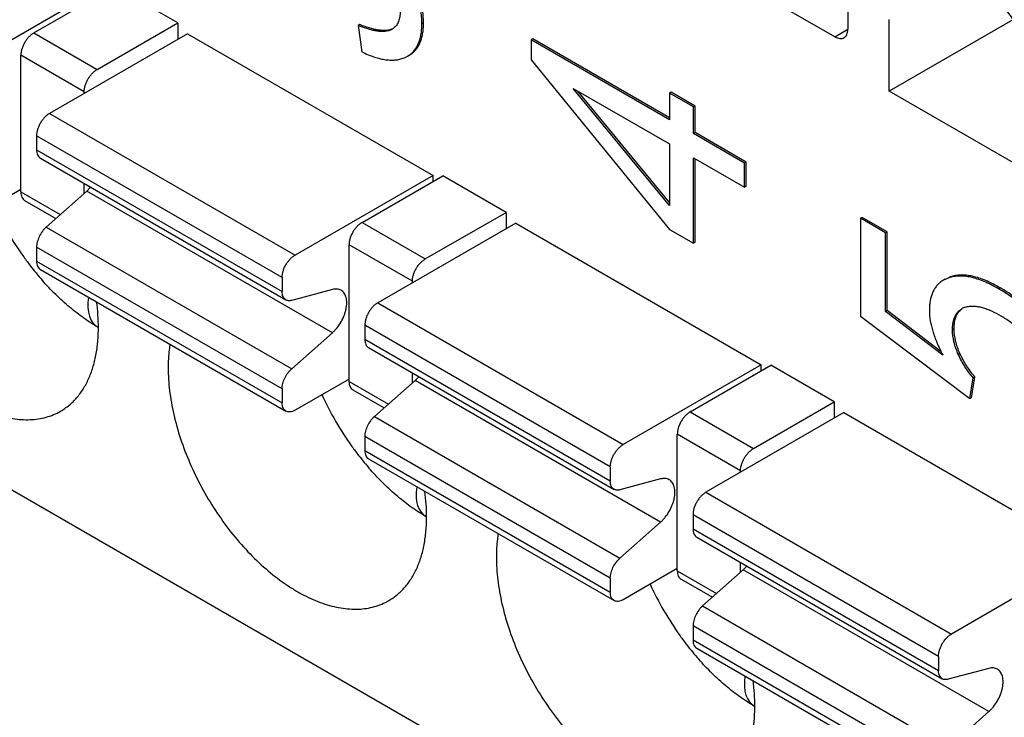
# Model space of a CAD drawing. Header units: inches. Extents: x 0.2 to 16.8, y 0.1 to 10.8.
# Tile 19 of 28: x 14.27 to 14.694, y 9.091 to 9.392. Entities that reach past the tile are written whole.
import ezdxf

# ---------------------------------------------------------------- set-up
doc = ezdxf.new("R2010")
doc.units = ezdxf.units.IN
doc.header["$LTSCALE"] = 0.935
doc.header["$MEASUREMENT"] = 0
doc.layers.get('0').update_dxf_attribs({"linetype": 'CONTINUOUS'})

msp = doc.modelspace()

# ---------------------------------------------------------------- linework, layer by layer
at = {"color": 7, "linetype": 'CONTINUOUS'}
for p, q in [((14.6266332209, 9.4294541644), (14.6266332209, 9.3876663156)), ((14.3064864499, 9.4063279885), (14.2470059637, 9.3719847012)), ((14.2758637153, 9.3860747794), (14.3106622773, 9.406167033)), ((14.33794435, 9.3904147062), (14.3106622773, 9.406167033)), ((15.3142528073, 8.5840154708), (13.9000392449, 9.4005646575)), ((14.621065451, 9.3844521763), (14.5932266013, 9.4005259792)), ((14.3031457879, 9.3703224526), (14.33794435, 9.3904147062)), ((14.33794435, 9.3904147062), (14.33794435, 9.3833424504)), ((14.4163831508, 9.389648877), (14.4156760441, 9.3892406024)), ((14.4156760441, 9.3892406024), (14.4171809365, 9.3779458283)), ((14.4437847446, 9.3903930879), (14.4430776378, 9.3899848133)), ((14.6444500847, 9.3609853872), (14.6444500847, 9.3918441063)), ((14.6977139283, 9.3917392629), (14.6444500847, 9.3609853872)), ((14.2758637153, 9.3860747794), (14.3031457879, 9.3703224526)), ((14.3421201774, 9.3857535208), (14.2826396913, 9.3514102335)), ((14.3421201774, 9.3857535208), (14.4479078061, 9.3246730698)), ((14.4302407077, 9.3877294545), (14.4295336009, 9.3873211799)), ((14.4301823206, 9.3876653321), (14.4295336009, 9.3873211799)), ((14.621065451, 9.3844521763), (14.6266329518, 9.3876667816)), ((14.4908662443, 9.3834813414), (14.4901591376, 9.3830730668)), ((14.4901591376, 9.3830730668), (14.4901591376, 9.3745586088)), ((14.5497278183, 9.3486788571), (14.4901591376, 9.3830730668)), ((14.5497278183, 9.3494954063), (14.4908662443, 9.3834813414)), ((14.2702959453, 9.3175359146), (14.2702959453, 9.376431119)), ((14.297578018, 9.3606787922), (14.2702959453, 9.376431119)), ((14.4369392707, 9.3760699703), (14.4376463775, 9.3764782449)), ((14.4358839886, 9.3755311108), (14.4369311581, 9.3760839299)), ((14.4901591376, 9.3745586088), (14.5497278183, 9.3014149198)), ((14.297578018, 9.3600354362), (14.297578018, 9.3606787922)), ((14.5497278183, 9.3116670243), (14.5082805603, 9.3621841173)), ((14.5082805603, 9.3621841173), (14.5497278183, 9.3382529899)), ((14.5497278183, 9.3129371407), (14.5102606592, 9.361040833)), ((14.5504349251, 9.3605555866), (14.5497278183, 9.360147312)), ((14.5497278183, 9.360147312), (14.5497278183, 9.3486788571)), ((14.5600739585, 9.3541735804), (14.5497278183, 9.360147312)), ((14.5607810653, 9.354581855), (14.5504349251, 9.3605555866)), ((14.7112633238, 9.3224082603), (14.6444500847, 9.3609853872)), ((14.2826396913, 9.3514102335), (14.38842732, 9.2903297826)), ((14.5607810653, 9.354581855), (14.5600739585, 9.3541735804)), ((14.5600739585, 9.3427051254), (14.5600739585, 9.3541735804)), ((14.5607810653, 9.3431134), (14.5607810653, 9.354581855)), ((14.5607810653, 9.3431134), (14.5600739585, 9.3427051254)), ((14.5820830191, 9.3299973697), (14.5600739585, 9.3427051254)), ((14.5827901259, 9.3304056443), (14.5607810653, 9.3431134)), ((14.2770719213, 9.3417665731), (14.2770719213, 9.3357109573)), ((14.38285955, 9.2806861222), (14.2770719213, 9.3417665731)), ((14.5497278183, 9.3382529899), (14.5497278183, 9.3116670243)), ((14.2770719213, 9.3357109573), (14.38285955, 9.2746305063)), ((14.2787024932, 9.3321067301), (14.3844901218, 9.2710262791)), ((14.5600739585, 9.2954411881), (14.5600739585, 9.3322792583)), ((14.5600739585, 9.3322792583), (14.5820830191, 9.3195715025)), ((14.5607810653, 9.2958494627), (14.5607810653, 9.3318709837)), ((14.5827901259, 9.3304056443), (14.5820830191, 9.3299973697)), ((14.5820830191, 9.3195715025), (14.5820830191, 9.3299973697)), ((14.5827901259, 9.3199797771), (14.5827901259, 9.3304056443)), ((14.297578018, 9.316936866), (14.297578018, 9.3212082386)), ((14.4479078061, 9.3246730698), (14.38842732, 9.2903297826)), ((14.4172850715, 9.3044198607), (14.4520836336, 9.3245121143)), ((14.4479078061, 9.3221010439), (14.4479078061, 9.3246730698)), ((14.4793657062, 9.3087597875), (14.4520836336, 9.3245121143)), ((14.2702959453, 9.3185714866), (14.2470059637, 9.3051241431)), ((14.2702959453, 9.3175359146), (14.2872285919, 9.3077592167)), ((14.2987206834, 9.3179501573), (14.2811986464, 9.3024119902)), ((14.3003024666, 9.3195591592), (14.2987206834, 9.3179501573)), ((14.4045083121, 9.2568697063), (14.2987206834, 9.3179501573)), ((14.5827901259, 9.3199797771), (14.5820830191, 9.3195715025)), ((14.2719265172, 9.3139316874), (14.2854099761, 9.3061465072)), ((14.4445671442, 9.2886675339), (14.4793657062, 9.3087597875)), ((14.4793657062, 9.3087597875), (14.4793657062, 9.3016875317)), ((14.4172850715, 9.3044198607), (14.4445671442, 9.2886675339)), ((14.6327560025, 9.3065951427), (14.6320488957, 9.3061868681)), ((14.6320488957, 9.3061868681), (14.6320488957, 9.2639621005)), ((14.6428339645, 9.2999597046), (14.6320488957, 9.3061868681)), ((14.6435410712, 9.3003679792), (14.6327560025, 9.3065951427)), ((14.2811986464, 9.3024119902), (14.3869862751, 9.2413315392)), ((14.4835415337, 9.3040986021), (14.4240610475, 9.2697553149)), ((14.4835415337, 9.3040986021), (14.5893291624, 9.2430181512)), ((14.5497278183, 9.3014149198), (14.5600739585, 9.2954411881)), ((14.6435410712, 9.3003679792), (14.6428339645, 9.2999597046)), ((14.6428339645, 9.2660756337), (14.6428339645, 9.2999597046)), ((14.6435410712, 9.2664839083), (14.6435410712, 9.3003679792)), ((14.5607810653, 9.2958494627), (14.5600739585, 9.2954411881)), ((14.2770719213, 9.2938194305), (14.2770719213, 9.2877638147)), ((14.38285955, 9.2327389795), (14.2770719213, 9.2938194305)), ((14.4117173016, 9.235880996), (14.4117173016, 9.2947762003)), ((14.4389993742, 9.2790238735), (14.4117173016, 9.2947762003)), ((14.2770719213, 9.2877638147), (14.38285955, 9.2266833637)), ((14.2787024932, 9.2841595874), (14.3844901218, 9.2230791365)), ((14.38285955, 9.2806861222), (14.38285955, 9.2746305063)), ((14.4389993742, 9.2783805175), (14.4389993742, 9.2790238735)), ((14.6685041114, 9.2798993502), (14.6677970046, 9.2794910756)), ((14.6701257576, 9.2805382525), (14.6678177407, 9.2794551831)), ((14.6708328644, 9.2809465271), (14.6701257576, 9.2805382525)), ((14.4045083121, 9.2754992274), (14.3869862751, 9.2708033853)), ((14.6922619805, 9.2762337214), (14.6915548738, 9.2758254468)), ((14.4240610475, 9.2697553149), (14.5298486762, 9.2086748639)), ((14.6435410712, 9.2664839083), (14.6428339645, 9.2660756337)), ((14.6675392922, 9.2472352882), (14.6428339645, 9.2660756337)), ((14.6668918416, 9.2486765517), (14.6435410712, 9.2664839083)), ((14.6320488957, 9.2639621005), (14.6792649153, 9.228475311)), ((14.4184932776, 9.2601116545), (14.4184932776, 9.2540560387)), ((14.5242809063, 9.1990312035), (14.4184932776, 9.2601116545)), ((14.6724475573, 9.2584818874), (14.6717404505, 9.2580736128)), ((14.3869862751, 9.2413315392), (14.4045083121, 9.2568697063)), ((14.4184932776, 9.2540560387), (14.5242809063, 9.1929755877)), ((14.4201238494, 9.2504518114), (14.5259114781, 9.1893713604)), ((14.6749423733, 9.2479408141), (14.6742352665, 9.2475325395)), ((14.5893291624, 9.2430181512), (14.5298486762, 9.2086748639)), ((14.5587064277, 9.2227649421), (14.5935049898, 9.2428571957)), ((14.5893291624, 9.2404461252), (14.5893291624, 9.2430181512)), ((14.6207870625, 9.2271048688), (14.5935049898, 9.2428571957)), ((14.4117173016, 9.236916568), (14.38842732, 9.2234692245)), ((14.4401420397, 9.2362952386), (14.4226200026, 9.2207570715)), ((14.4389993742, 9.2352819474), (14.4389993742, 9.2395533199)), ((14.4417238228, 9.2379042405), (14.4401420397, 9.2362952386)), ((14.5459296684, 9.1752147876), (14.4401420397, 9.2362952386)), ((14.6792649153, 9.228475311), (14.6806443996, 9.2374675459)), ((14.6799720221, 9.2288835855), (14.6813515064, 9.2378758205)), ((14.6813515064, 9.2378758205), (14.6806443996, 9.2374675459)), ((14.38285955, 9.2327389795), (14.38285955, 9.2266833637)), ((14.4117173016, 9.235880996), (14.4286499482, 9.2261042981)), ((14.4133478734, 9.2322767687), (14.4268313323, 9.2244915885)), ((14.6799720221, 9.2288835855), (14.6792649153, 9.228475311)), ((14.5859885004, 9.2070126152), (14.6207870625, 9.2271048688)), ((14.6207870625, 9.2271048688), (14.6207870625, 9.220032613)), ((14.4226200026, 9.2207570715), (14.5284076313, 9.1596766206)), ((14.5587064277, 9.2227649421), (14.5859885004, 9.2070126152)), ((14.6249628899, 9.2224436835), (14.5654824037, 9.1881003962)), ((14.6249628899, 9.2224436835), (14.7307505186, 9.1613632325)), ((14.4184932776, 9.2121645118), (14.4184932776, 9.206108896)), ((14.5242809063, 9.1510840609), (14.4184932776, 9.2121645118)), ((14.5531386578, 9.1542260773), (14.5531386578, 9.2131212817)), ((14.5804207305, 9.1973689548), (14.5531386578, 9.2131212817)), ((14.4184932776, 9.206108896), (14.5242809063, 9.145028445)), ((14.4201238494, 9.2025046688), (14.5259114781, 9.1414242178)), ((14.5242809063, 9.1990312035), (14.5242809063, 9.1929755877)), ((14.5459296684, 9.1938443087), (14.5284076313, 9.1891484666)), ((14.5804207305, 9.1967255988), (14.5804207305, 9.1973689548)), ((14.5654824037, 9.1881003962), (14.6712700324, 9.1270199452)), ((14.5599146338, 9.1784567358), (14.5599146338, 9.17240112)), ((14.6657022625, 9.1173762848), (14.5599146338, 9.1784567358)), ((14.5284076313, 9.1596766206), (14.5459296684, 9.1752147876)), ((14.5599146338, 9.17240112), (14.6657022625, 9.111320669)), ((14.5615452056, 9.1687968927), (14.6673328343, 9.1077164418)), ((14.7307505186, 9.1613632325), (14.6712700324, 9.1270199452)), ((14.5804207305, 9.1536270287), (14.5804207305, 9.1578984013)), ((14.5831451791, 9.1562493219), (14.5815633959, 9.1546403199)), ((14.5531386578, 9.1552616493), (14.5298486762, 9.1418143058)), ((14.5531386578, 9.1542260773), (14.5700713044, 9.1444493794)), ((14.5815633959, 9.1546403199), (14.5640413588, 9.1391021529)), ((14.6873510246, 9.093559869), (14.5815633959, 9.1546403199)), ((14.5242809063, 9.1510840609), (14.5242809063, 9.145028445)), ((14.5547692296, 9.1506218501), (14.5682526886, 9.1428366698)), ((14.5640413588, 9.1391021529), (14.6698289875, 9.0780217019)), ((14.5599146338, 9.1305095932), (14.5599146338, 9.1244539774)), ((14.6657022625, 9.0694291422), (14.5599146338, 9.1305095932)), ((14.5599146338, 9.1244539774), (14.6657022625, 9.0633735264)), ((14.5615452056, 9.1208497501), (14.6673328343, 9.0597692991)), ((14.6657022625, 9.1173762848), (14.6657022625, 9.111320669)), ((14.6873510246, 9.1121893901), (14.6698289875, 9.107493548)), ((14.6698289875, 9.0780217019), (14.6873510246, 9.093559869))]:
    msp.add_line(p, q, dxfattribs=at)
for centre, radius, start, end in [((14.4268901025, 9.3933751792), 0.0066023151, 299.967224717, 306.8858126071), ((14.381904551, 9.3685564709), 0.1357613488, 204.6878496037, 215.6048989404), ((14.3780182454, 9.3658447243), 0.1310228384, 215.630170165, 217.7491605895), ((14.3753806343, 9.3637926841), 0.1276810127, 217.7456672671, 219.4739202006), ((14.3721235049, 9.3610901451), 0.123448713, 219.4667341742, 221.4152091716), ((14.6796339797, 9.260541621), 0.0077220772, 113.9424615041, 119.9603099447), ((14.6798995, 9.2599480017), 0.008372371, 107.8270774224, 113.9545825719), ((14.5233259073, 9.2869015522), 0.1357613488, 204.6878496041, 215.6048989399), ((14.5194396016, 9.2841898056), 0.1310228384, 215.6301701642, 217.7491605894), ((14.5168019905, 9.2821377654), 0.1276810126, 217.7456672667, 219.4739202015), ((14.513544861, 9.2794352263), 0.1234487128, 219.4667341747, 221.4152091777), ((14.6647472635, 9.2052466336), 0.1357613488, 204.6878496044, 215.6048989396), ((14.6608609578, 9.202534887), 0.1310228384, 215.6301701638, 217.7491605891), ((14.6582233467, 9.2004828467), 0.1276810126, 217.7456672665, 219.473920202), ((14.6549662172, 9.1977803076), 0.1234487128, 219.4667341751, 221.4152091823)]:
    msp.add_arc(centre, radius, start, end, dxfattribs=at)
for centre in [(14.3903123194, 9.3495981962), (14.5317336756, 9.2679432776), (14.6731550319, 9.1862883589)]:
    msp.add_ellipse(centre, major_axis=(0.0882967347, 0.0892033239), ratio=0.2528278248, start_param=-3.4660314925, end_param=-3.0753344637, dxfattribs=at)
for points, knots in [([(14.4430776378, 9.3899848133), (14.4430776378, 9.3920610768), (14.4427148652, 9.3963038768), (14.4411109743, 9.4026587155), (14.4384462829, 9.4090758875), (14.4360649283, 9.4132214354), (14.4347223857, 9.4152994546)], [0, 0, 0, 0, 0.2306111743, 0.4704115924, 0.7252141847, 1, 1, 1, 1]), ([(14.4437847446, 9.3903930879), (14.4437847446, 9.3924693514), (14.443421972, 9.3967121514), (14.4418180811, 9.4030669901), (14.4391533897, 9.4094841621), (14.4367720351, 9.41362971), (14.4354294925, 9.4157077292)], [0, 0, 0, 0, 0.2306111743, 0.4704115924, 0.7252141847, 1, 1, 1, 1]), ([(14.7112633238, 9.3532669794), (14.7112633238, 9.3552251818), (14.7109956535, 9.3592720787), (14.7099061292, 9.3654179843), (14.7081279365, 9.3717159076), (14.7057061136, 9.3780291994), (14.7026887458, 9.3842244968), (14.6991437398, 9.3901725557), (14.6951423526, 9.3957433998), (14.690773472, 9.4008208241), (14.6861270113, 9.4052945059), (14.6813029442, 9.4090723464), (14.6764004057, 9.4120708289), (14.672249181, 9.4139065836), (14.6689879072, 9.4149003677), (14.6659217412, 9.4155560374), (14.6628938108, 9.4157786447), (14.659997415, 9.4155060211), (14.6579578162, 9.4150715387), (14.656025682, 9.4144043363), (14.6548143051, 9.4138039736), (14.6542340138, 9.4134686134)], [0, 0, 0, 0, 0.0623236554, 0.1287211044, 0.1983266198, 0.270281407, 0.3436520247, 0.4173804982, 0.4903997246, 0.5616816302, 0.6302768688, 0.6953635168, 0.7563082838, 0.8127431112, 0.8392658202, 0.864689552, 0.9124615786, 0.9351040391, 0.9571090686, 0.9786686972, 1, 1, 1, 1]), ([(14.4337347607, 9.3954371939), (14.4337347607, 9.3950366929), (14.4337093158, 9.3942518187), (14.433584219, 9.3931075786), (14.4333674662, 9.3920323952), (14.4330509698, 9.3910407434), (14.4326368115, 9.3901436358), (14.4321312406, 9.3893474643), (14.4315377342, 9.3886595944), (14.4310871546, 9.3882703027), (14.4308529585, 9.3880944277)], [0, 0, 0, 0, 0.146791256, 0.2875408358, 0.421428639, 0.5481235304, 0.6681787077, 0.7826040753, 0.8926531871, 1, 1, 1, 1]), ([(14.4295336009, 9.3873211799), (14.4285697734, 9.3868884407), (14.4269092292, 9.3866337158), (14.4247001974, 9.3867339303), (14.4229444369, 9.3869951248), (14.4211553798, 9.3873993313), (14.4187067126, 9.3880988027), (14.4168877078, 9.3887604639), (14.4156760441, 9.3892406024)], [0, 0, 0, 0, 0.2219312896, 0.3410882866, 0.4653047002, 0.5939326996, 0.726223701, 1, 1, 1, 1]), ([(14.4302407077, 9.3877294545), (14.429873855, 9.387564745), (14.4290652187, 9.3872995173), (14.4277358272, 9.3871025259), (14.4262426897, 9.387085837), (14.4245856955, 9.3872474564), (14.4227639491, 9.3875860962), (14.420777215, 9.3881012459), (14.4186255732, 9.3887925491), (14.4171489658, 9.3893454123), (14.4163831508, 9.389648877)], [0, 0, 0, 0, 0.0843670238, 0.177308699, 0.2809658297, 0.3968617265, 0.5260649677, 0.669326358, 0.8271778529, 1, 1, 1, 1]), ([(14.4369392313, 9.3760699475), (14.4374450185, 9.37636198), (14.4384085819, 9.3770242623), (14.4396734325, 9.3782493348), (14.4407384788, 9.3796910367), (14.4416035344, 9.3813453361), (14.4422708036, 9.3832096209), (14.4427428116, 9.3852827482), (14.4430217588, 9.3875645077), (14.4430776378, 9.3891565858), (14.4430776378, 9.3899848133)], [0, 0, 0, 0, 0.1098072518, 0.218679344, 0.3295909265, 0.4453489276, 0.5684191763, 0.7008504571, 0.8442824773, 1, 1, 1, 1]), ([(14.4376463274, 9.3764782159), (14.4381521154, 9.3767702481), (14.4391156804, 9.37743253), (14.4403805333, 9.3786576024), (14.4414455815, 9.3800993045), (14.4423106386, 9.3817536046), (14.442977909, 9.3836178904), (14.4434499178, 9.3856910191), (14.4437288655, 9.3879727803), (14.4437847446, 9.3895648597), (14.4437847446, 9.3903930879)], [0, 0, 0, 0, 0.1098072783, 0.2186793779, 0.3295909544, 0.4453489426, 0.5684191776, 0.700850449, 0.8442824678, 1, 1, 1, 1]), ([(14.2758637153, 9.3860747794), (14.2754832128, 9.385855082), (14.2747310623, 9.3853262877), (14.2736937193, 9.3843582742), (14.2727392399, 9.3832115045), (14.2719017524, 9.3819330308), (14.2712133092, 9.3805685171), (14.2706974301, 9.3791685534), (14.270377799, 9.3777862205), (14.2702959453, 9.3768704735), (14.2702959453, 9.376431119)], [0, 0, 0, 0, 0.1139633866, 0.2373507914, 0.3670695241, 0.5000060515, 0.6329417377, 0.7626580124, 0.886041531, 1, 1, 1, 1]), ([(14.6250025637, 9.3840622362), (14.6252620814, 9.3842120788), (14.6257477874, 9.3846206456), (14.626266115, 9.3854667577), (14.6265714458, 9.3865098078), (14.6266332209, 9.3872681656), (14.6266332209, 9.3876663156)], [0, 0, 0, 0, 0.2176432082, 0.4509223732, 0.7108333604, 1, 1, 1, 1]), ([(14.621065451, 9.3844521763), (14.6214103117, 9.3842530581), (14.6220980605, 9.3839273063), (14.623154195, 9.3836701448), (14.624146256, 9.3836959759), (14.6247430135, 9.383912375), (14.6250025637, 9.3840622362)], [0, 0, 0, 0, 0.2891723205, 0.549085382, 0.7823621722, 1, 1, 1, 1]), ([(14.4171809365, 9.3779458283), (14.4181023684, 9.3774975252), (14.4199029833, 9.3766829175), (14.4225800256, 9.3756838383), (14.4251278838, 9.3749564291), (14.4275460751, 9.3745026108), (14.4298341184, 9.3743248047), (14.4319912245, 9.3744262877), (14.4340146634, 9.3748104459), (14.4352823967, 9.3752610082), (14.4358839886, 9.3755311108)], [0, 0, 0, 0, 0.1580437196, 0.3045826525, 0.4403298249, 0.5662136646, 0.6834316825, 0.7935015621, 0.8982911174, 1, 1, 1, 1]), ([(14.297578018, 9.3606787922), (14.297578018, 9.3611181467), (14.2976598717, 9.3620338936), (14.2979795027, 9.3634162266), (14.2984953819, 9.3648161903), (14.299183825, 9.3661807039), (14.3000213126, 9.3674591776), (14.3009757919, 9.3686059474), (14.3020131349, 9.3695739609), (14.3027652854, 9.3701027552), (14.3031457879, 9.3703224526)], [0, 0, 0, 0, 0.113958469, 0.2373419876, 0.3670582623, 0.4999939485, 0.6329304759, 0.7626492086, 0.8860366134, 1, 1, 1, 1]), ([(14.2826396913, 9.3514102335), (14.2822591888, 9.3511905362), (14.2815070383, 9.3506617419), (14.2804696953, 9.3496937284), (14.2795152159, 9.3485469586), (14.2786777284, 9.3472684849), (14.2779892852, 9.3459039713), (14.2774734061, 9.3445040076), (14.277153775, 9.3431216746), (14.2770719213, 9.3422059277), (14.2770719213, 9.3417665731)], [0, 0, 0, 0, 0.1139633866, 0.2373507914, 0.3670695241, 0.5000060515, 0.6329417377, 0.7626580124, 0.886041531, 1, 1, 1, 1]), ([(14.2770719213, 9.3357109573), (14.2770719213, 9.335313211), (14.2771343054, 9.3345550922), (14.2774396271, 9.3335123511), (14.2779563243, 9.3326646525), (14.2784426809, 9.3322561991), (14.2787023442, 9.3321064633)], [0, 0, 0, 0, 0.2888703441, 0.5488960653, 0.7823063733, 1, 1, 1, 1]), ([(14.1923471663, 9.3234015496), (14.1923471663, 9.320136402), (14.1927915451, 9.3133910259), (14.1946100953, 9.3031489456), (14.1975720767, 9.2926534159), (14.2016102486, 9.2821319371), (14.2066364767, 9.2718040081), (14.2125477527, 9.2618920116), (14.2192152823, 9.2526063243), (14.2264975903, 9.2441442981), (14.2342410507, 9.2366882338), (14.2410467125, 9.2313583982), (14.2465860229, 9.2277601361), (14.2519415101, 9.224735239), (14.2573717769, 9.2223354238), (14.262806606, 9.220678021), (14.2679170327, 9.219585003), (14.2729635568, 9.2192163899), (14.2777910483, 9.2196682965), (14.2811902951, 9.2203932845), (14.2844096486, 9.2215069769), (14.2864291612, 9.2225060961), (14.2873966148, 9.2230644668)], [0, 0, 0, 0, 0.0623496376, 0.1287236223, 0.1983073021, 0.2702735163, 0.3436477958, 0.4173720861, 0.4903879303, 0.5616704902, 0.6302621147, 0.6953464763, 0.7263782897, 0.7563185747, 0.8127507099, 0.8392742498, 0.8646965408, 0.9124659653, 0.935109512, 0.9571121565, 0.9786698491, 1, 1, 1, 1]), ([(14.2702959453, 9.3175359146), (14.2702959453, 9.3171378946), (14.2703580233, 9.3163796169), (14.2706632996, 9.3153367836), (14.2711805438, 9.3144897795), (14.2716666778, 9.3140812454), (14.2719264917, 9.3139316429)], [0, 0, 0, 0, 0.2890621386, 0.5489970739, 0.782265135, 1, 1, 1, 1]), ([(14.4172850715, 9.3044198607), (14.416904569, 9.3042001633), (14.4161524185, 9.3036713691), (14.4151150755, 9.3027033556), (14.4141605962, 9.3015565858), (14.4133231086, 9.3002781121), (14.4126346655, 9.2989135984), (14.4121187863, 9.2975136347), (14.4117991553, 9.2961313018), (14.4117173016, 9.2952155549), (14.4117173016, 9.2947762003)], [0, 0, 0, 0, 0.1139633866, 0.2373507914, 0.3670695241, 0.5000060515, 0.6329417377, 0.7626580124, 0.886041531, 1, 1, 1, 1]), ([(14.2811986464, 9.3024119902), (14.2808988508, 9.3021461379), (14.2803176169, 9.3015656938), (14.2792554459, 9.3002680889), (14.278161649, 9.2984541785), (14.2774331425, 9.2964935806), (14.2771283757, 9.2949361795), (14.2770719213, 9.2941825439), (14.2770719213, 9.2938194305)], [0, 0, 0, 0, 0.122949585, 0.251454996, 0.513896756, 0.7689112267, 0.8885814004, 1, 1, 1, 1]), ([(14.2770719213, 9.2877638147), (14.2770719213, 9.2873656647), (14.2771336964, 9.2866073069), (14.2774390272, 9.2855642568), (14.2779573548, 9.2847181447), (14.2784430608, 9.2843095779), (14.2787025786, 9.2841597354)], [0, 0, 0, 0, 0.2891666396, 0.5490776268, 0.7823567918, 1, 1, 1, 1]), ([(14.38285955, 9.2806861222), (14.38285955, 9.2811254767), (14.3829414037, 9.2820412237), (14.3832610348, 9.2834235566), (14.3837769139, 9.2848235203), (14.3844653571, 9.286188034), (14.3853028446, 9.2874665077), (14.3862573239, 9.2886132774), (14.3872946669, 9.2895812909), (14.3880468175, 9.2901100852), (14.38842732, 9.2903297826)], [0, 0, 0, 0, 0.113958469, 0.2373419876, 0.3670582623, 0.4999939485, 0.6329304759, 0.7626492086, 0.8860366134, 1, 1, 1, 1]), ([(14.4389993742, 9.2790238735), (14.4389993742, 9.2794632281), (14.4390812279, 9.280378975), (14.439400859, 9.2817613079), (14.4399167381, 9.2831612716), (14.4406051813, 9.2845257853), (14.4414426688, 9.285804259), (14.4423971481, 9.2869510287), (14.4434344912, 9.2879190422), (14.4441866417, 9.2884478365), (14.4445671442, 9.2886675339)], [0, 0, 0, 0, 0.113958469, 0.2373419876, 0.3670582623, 0.4999939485, 0.6329304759, 0.7626492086, 0.8860366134, 1, 1, 1, 1]), ([(14.3037025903, 9.2591125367), (14.3015651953, 9.260346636), (14.29730469, 9.2630989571), (14.2911615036, 9.2678672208), (14.2851764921, 9.2733303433), (14.2813943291, 9.2773311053), (14.2795449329, 9.2794274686)], [0, 0, 0, 0, 0.2336370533, 0.4793461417, 0.7353659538, 1, 1, 1, 1]), ([(14.6677970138, 9.2794910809), (14.6673059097, 9.2792075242), (14.6663707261, 9.2785735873), (14.6651342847, 9.2774168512), (14.6640882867, 9.276069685), (14.6629194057, 9.2739682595), (14.6621842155, 9.271510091), (14.6618268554, 9.2688219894), (14.6617705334, 9.2673659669), (14.6617705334, 9.2666103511)], [0, 0, 0, 0, 0.1139695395, 0.2260395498, 0.3389269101, 0.4553156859, 0.7076939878, 0.8481411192, 1, 1, 1, 1]), ([(14.6915548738, 9.2758254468), (14.6905067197, 9.2764306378), (14.6884590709, 9.2775424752), (14.6854080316, 9.2789554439), (14.6825015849, 9.2800455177), (14.6797389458, 9.2808118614), (14.6771192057, 9.2812531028), (14.6746415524, 9.2813668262), (14.672307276, 9.2811501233), (14.6708291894, 9.2807782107), (14.6701257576, 9.2805382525)], [0, 0, 0, 0, 0.1607868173, 0.3093281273, 0.4463323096, 0.5727073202, 0.6896148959, 0.7985264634, 0.9012642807, 1, 1, 1, 1]), ([(14.6922619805, 9.2762337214), (14.6912138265, 9.2768389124), (14.6891661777, 9.2779507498), (14.6861151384, 9.2793637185), (14.6832086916, 9.2804537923), (14.6804460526, 9.2812201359), (14.6778263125, 9.2816613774), (14.6753486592, 9.2817751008), (14.6730143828, 9.2815583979), (14.6715362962, 9.2811864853), (14.6708328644, 9.2809465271)], [0, 0, 0, 0, 0.1607868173, 0.3093281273, 0.4463323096, 0.5727073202, 0.6896148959, 0.7985264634, 0.9012642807, 1, 1, 1, 1]), ([(14.3844899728, 9.2710260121), (14.3842303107, 9.2711757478), (14.3837439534, 9.2715841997), (14.3832272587, 9.2724319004), (14.3829219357, 9.2734746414), (14.38285955, 9.2742327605), (14.38285955, 9.2746305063)], [0, 0, 0, 0, 0.2176929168, 0.451103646, 0.7111299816, 1, 1, 1, 1]), ([(14.4082524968, 9.2751648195), (14.4079938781, 9.2753142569), (14.4074306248, 9.2755586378), (14.406505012, 9.2757310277), (14.4055139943, 9.2757168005), (14.4048459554, 9.2755897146), (14.4045083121, 9.2754992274)], [0, 0, 0, 0, 0.2325705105, 0.4732122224, 0.7278210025, 1, 1, 1, 1]), ([(14.4045083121, 9.2568697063), (14.4048667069, 9.2571875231), (14.4055672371, 9.257870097), (14.4068811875, 9.2593798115), (14.4083184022, 9.2614895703), (14.4094270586, 9.2637880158), (14.4100768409, 9.2656801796), (14.4105361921, 9.267493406), (14.4107902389, 9.2696461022), (14.4105804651, 9.2716865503), (14.4100987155, 9.2730713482), (14.4096161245, 9.2739373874), (14.4090031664, 9.2746502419), (14.4085109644, 9.2750154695), (14.4082524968, 9.2751648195)], [0, 0, 0, 0, 0.0688554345, 0.1403772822, 0.2874452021, 0.4342824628, 0.5056942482, 0.5747293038, 0.7028977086, 0.8154272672, 0.8658272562, 0.9127757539, 0.9570902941, 1, 1, 1, 1]), ([(14.7131448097, 9.2566636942), (14.7116520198, 9.2586223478), (14.708511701, 9.2623735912), (14.7033089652, 9.2674865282), (14.6976695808, 9.2720133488), (14.6936326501, 9.2746257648), (14.6915548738, 9.2758254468)], [0, 0, 0, 0, 0.2543482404, 0.5043859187, 0.7522021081, 1, 1, 1, 1]), ([(14.7138519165, 9.2570719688), (14.7123591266, 9.2590306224), (14.7092188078, 9.2627818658), (14.7040160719, 9.2678948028), (14.6983766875, 9.2724216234), (14.6943397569, 9.2750340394), (14.6922619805, 9.2762337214)], [0, 0, 0, 0, 0.2543482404, 0.5043859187, 0.7522021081, 1, 1, 1, 1]), ([(14.3037025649, 9.259106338), (14.3037025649, 9.2609306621), (14.3035644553, 9.2646538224), (14.3031800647, 9.2683589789), (14.3029270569, 9.2702399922)], [0, 0, 0, 0, 0.4901097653, 1, 1, 1, 1]), ([(14.3869862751, 9.2708033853), (14.3867615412, 9.2707431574), (14.3863165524, 9.270658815), (14.3856561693, 9.2706500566), (14.3850388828, 9.2707644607), (14.3846625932, 9.2709264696), (14.3844899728, 9.2710260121)], [0, 0, 0, 0, 0.2717846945, 0.5263270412, 0.7672305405, 1, 1, 1, 1]), ([(14.4240610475, 9.2697553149), (14.423680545, 9.2695356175), (14.4229283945, 9.2690068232), (14.4218910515, 9.2680388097), (14.4209365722, 9.26689204), (14.4200990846, 9.2656135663), (14.4194106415, 9.2642490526), (14.4188947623, 9.2628490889), (14.4185751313, 9.261466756), (14.4184932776, 9.260551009), (14.4184932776, 9.2601116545)], [0, 0, 0, 0, 0.1139633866, 0.2373507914, 0.3670695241, 0.5000060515, 0.6329417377, 0.7626580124, 0.886041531, 1, 1, 1, 1]), ([(14.6617705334, 9.2666103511), (14.6617705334, 9.2635536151), (14.6626755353, 9.2587206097), (14.6650158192, 9.2523480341), (14.6666295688, 9.2489728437), (14.6675392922, 9.2472352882)], [0, 0, 0, 0, 0.4501739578, 0.7111539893, 1, 1, 1, 1]), ([(14.6717404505, 9.2580736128), (14.6717404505, 9.2585925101), (14.6717752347, 9.2596079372), (14.6719480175, 9.2610842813), (14.6722493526, 9.2624623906), (14.6726922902, 9.2637195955), (14.6732737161, 9.2648383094), (14.673985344, 9.2658074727), (14.6748219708, 9.2666131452), (14.6754517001, 9.2670436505), (14.6757775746, 9.267231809)], [0, 0, 0, 0, 0.1482602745, 0.2899771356, 0.4241628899, 0.5504904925, 0.6697032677, 0.7831202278, 0.8924843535, 1, 1, 1, 1]), ([(14.6724475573, 9.2584818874), (14.6724475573, 9.2594475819), (14.6725330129, 9.2608497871), (14.6728934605, 9.2626144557), (14.6732600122, 9.2637709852), (14.6737333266, 9.2648106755), (14.6743140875, 9.2657332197), (14.6750021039, 9.2665374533), (14.6755307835, 9.2669931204), (14.675808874, 9.2671987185)], [0, 0, 0, 0, 0.2988912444, 0.4323219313, 0.556681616, 0.6735838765, 0.7849460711, 0.8929595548, 1, 1, 1, 1]), ([(14.6773363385, 9.2679183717), (14.6778748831, 9.2680923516), (14.6790169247, 9.2683349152), (14.6808072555, 9.2684001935), (14.6826792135, 9.2681946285), (14.6846073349, 9.2677498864), (14.686574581, 9.2671000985), (14.6892737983, 9.2659802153), (14.6912504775, 9.2649381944), (14.6925581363, 9.2641831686)], [0, 0, 0, 0, 0.1055091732, 0.2161329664, 0.3327011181, 0.455556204, 0.5843833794, 0.7184969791, 1, 1, 1, 1]), ([(14.6925581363, 9.2641831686), (14.6940273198, 9.2633348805), (14.6969762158, 9.2614651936), (14.7004724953, 9.2587477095), (14.7031896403, 9.2562603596), (14.705193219, 9.2541970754), (14.707108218, 9.2519642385), (14.7083013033, 9.2503805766), (14.7088754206, 9.2495632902)], [0, 0, 0, 0, 0.230513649, 0.4737565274, 0.6005547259, 0.7308119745, 0.864288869, 1, 1, 1, 1]), ([(14.2873966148, 9.2230644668), (14.2880410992, 9.2234364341), (14.2893021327, 9.2242377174), (14.2916989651, 9.2260642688), (14.2944481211, 9.228770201), (14.2972687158, 9.2325984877), (14.2991890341, 9.2362097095), (14.3004816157, 9.2393402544), (14.3016398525, 9.2427279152), (14.3027501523, 9.2472717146), (14.3035360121, 9.2530610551), (14.3037025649, 9.2570579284), (14.3037025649, 9.259106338)], [0, 0, 0, 0, 0.0539156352, 0.1080926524, 0.2181325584, 0.3320409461, 0.4513569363, 0.5134560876, 0.5773153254, 0.7106074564, 0.8515820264, 1, 1, 1, 1]), ([(14.6742352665, 9.2475325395), (14.6738387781, 9.2484164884), (14.6731294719, 9.2501900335), (14.6720999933, 9.2536760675), (14.6717404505, 9.256347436), (14.6717404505, 9.2580736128)], [0, 0, 0, 0, 0.2666825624, 0.524832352, 1, 1, 1, 1]), ([(14.6749423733, 9.2479408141), (14.6745466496, 9.2488230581), (14.6738419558, 9.2505841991), (14.6728099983, 9.2540692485), (14.6724475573, 9.2567425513), (14.6724475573, 9.2584818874)], [0, 0, 0, 0, 0.2661722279, 0.5212027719, 1, 1, 1, 1]), ([(14.4184932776, 9.2540560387), (14.4184932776, 9.2536582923), (14.4185556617, 9.2529001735), (14.4188609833, 9.2518574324), (14.4193776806, 9.2510097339), (14.4198640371, 9.2506012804), (14.4201237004, 9.2504515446)], [0, 0, 0, 0, 0.2888703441, 0.5488960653, 0.7823063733, 1, 1, 1, 1]), ([(14.3345441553, 9.2519854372), (14.334413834, 9.2511671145), (14.3339490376, 9.2477734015), (14.3337685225, 9.2443427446), (14.3337685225, 9.2417466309)], [0, 0, 0, 0, 0.2419549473, 1, 1, 1, 1]), ([(14.6806443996, 9.2374675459), (14.6793436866, 9.2389623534), (14.6769483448, 9.242172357), (14.6750565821, 9.245701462), (14.6742352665, 9.2475325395)], [0, 0, 0, 0, 0.496822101, 1, 1, 1, 1]), ([(14.6813515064, 9.2378758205), (14.6800429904, 9.2393795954), (14.6776488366, 9.2425908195), (14.6757588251, 9.2461205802), (14.6749423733, 9.2479408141)], [0, 0, 0, 0, 0.4998022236, 1, 1, 1, 1]), ([(14.3337685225, 9.2417466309), (14.3337685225, 9.2384814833), (14.3342129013, 9.2317361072), (14.3360314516, 9.221494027), (14.3389934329, 9.2109984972), (14.3430316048, 9.2004770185), (14.3480578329, 9.1901490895), (14.3539691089, 9.180237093), (14.3606366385, 9.1709514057), (14.3679189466, 9.1624893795), (14.3756624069, 9.1550333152), (14.3824680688, 9.1497034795), (14.3880073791, 9.1461052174), (14.3933628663, 9.1430803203), (14.3987931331, 9.1406805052), (14.4042279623, 9.1390231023), (14.409338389, 9.1379300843), (14.4143849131, 9.1375614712), (14.4192124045, 9.1380133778), (14.4226116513, 9.1387383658), (14.4258310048, 9.1398520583), (14.4278505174, 9.1408511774), (14.4288179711, 9.1414095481)], [0, 0, 0, 0, 0.0623496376, 0.1287236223, 0.1983073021, 0.2702735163, 0.3436477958, 0.4173720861, 0.4903879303, 0.5616704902, 0.6302621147, 0.6953464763, 0.7263782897, 0.7563185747, 0.8127507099, 0.8392742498, 0.8646965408, 0.9124659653, 0.935109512, 0.9571121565, 0.9786698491, 1, 1, 1, 1]), ([(14.38285955, 9.2327389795), (14.38285955, 9.2331020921), (14.3829160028, 9.2338557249), (14.3832207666, 9.2354131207), (14.3839492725, 9.2373737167), (14.3850430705, 9.2391876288), (14.3861052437, 9.2404852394), (14.3866864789, 9.2410656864), (14.3869862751, 9.2413315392)], [0, 0, 0, 0, 0.1114183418, 0.2310878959, 0.48610144, 0.748544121, 0.8770501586, 1, 1, 1, 1]), ([(14.4117173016, 9.235880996), (14.4117173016, 9.235482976), (14.4117793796, 9.2347246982), (14.4120846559, 9.233681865), (14.4126019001, 9.2328348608), (14.413088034, 9.2324263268), (14.4133478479, 9.2322767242)], [0, 0, 0, 0, 0.2890621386, 0.5489970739, 0.782265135, 1, 1, 1, 1]), ([(14.3844902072, 9.2230792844), (14.3842306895, 9.2232291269), (14.3837449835, 9.2236376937), (14.3832266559, 9.2244838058), (14.3829213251, 9.2255268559), (14.38285955, 9.2262852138), (14.38285955, 9.2266833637)], [0, 0, 0, 0, 0.2176432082, 0.4509223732, 0.7108333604, 1, 1, 1, 1]), ([(14.38842732, 9.2234692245), (14.3880824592, 9.2232701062), (14.3873947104, 9.2229443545), (14.3863385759, 9.2226871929), (14.3853465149, 9.2227130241), (14.3847497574, 9.2229294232), (14.3844902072, 9.2230792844)], [0, 0, 0, 0, 0.2891723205, 0.549085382, 0.7823621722, 1, 1, 1, 1]), ([(14.4226200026, 9.2207570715), (14.422320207, 9.2204912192), (14.4217389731, 9.2199107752), (14.4206768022, 9.2186131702), (14.4195830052, 9.2167992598), (14.4188544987, 9.214838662), (14.4185497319, 9.2132812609), (14.4184932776, 9.2125276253), (14.4184932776, 9.2121645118)], [0, 0, 0, 0, 0.122949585, 0.251454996, 0.513896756, 0.7689112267, 0.8885814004, 1, 1, 1, 1]), ([(14.5587064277, 9.2227649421), (14.5583259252, 9.2225452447), (14.5575737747, 9.2220164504), (14.5565364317, 9.2210484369), (14.5555819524, 9.2199016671), (14.5547444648, 9.2186231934), (14.5540560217, 9.2172586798), (14.5535401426, 9.2158587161), (14.5532205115, 9.2144763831), (14.5531386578, 9.2135606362), (14.5531386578, 9.2131212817)], [0, 0, 0, 0, 0.1139633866, 0.2373507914, 0.3670695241, 0.5000060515, 0.6329417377, 0.7626580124, 0.886041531, 1, 1, 1, 1]), ([(14.5242809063, 9.1990312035), (14.5242809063, 9.1994705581), (14.52436276, 9.200386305), (14.524682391, 9.2017686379), (14.5251982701, 9.2031686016), (14.5258867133, 9.2045331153), (14.5267242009, 9.205811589), (14.5276786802, 9.2069583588), (14.5287160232, 9.2079263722), (14.5294681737, 9.2084551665), (14.5298486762, 9.2086748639)], [0, 0, 0, 0, 0.113958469, 0.2373419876, 0.3670582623, 0.4999939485, 0.6329304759, 0.7626492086, 0.8860366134, 1, 1, 1, 1]), ([(14.5804207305, 9.1973689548), (14.5804207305, 9.1978083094), (14.5805025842, 9.1987240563), (14.5808222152, 9.2001063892), (14.5813380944, 9.2015063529), (14.5820265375, 9.2028708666), (14.5828640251, 9.2041493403), (14.5838185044, 9.2052961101), (14.5848558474, 9.2062641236), (14.5856079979, 9.2067929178), (14.5859885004, 9.2070126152)], [0, 0, 0, 0, 0.113958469, 0.2373419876, 0.3670582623, 0.4999939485, 0.6329304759, 0.7626492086, 0.8860366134, 1, 1, 1, 1]), ([(14.4184932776, 9.206108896), (14.4184932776, 9.2057107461), (14.4185550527, 9.2049523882), (14.4188603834, 9.2039093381), (14.419378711, 9.203063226), (14.4198644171, 9.2026546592), (14.4201239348, 9.2025048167)], [0, 0, 0, 0, 0.2891666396, 0.5490776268, 0.7823567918, 1, 1, 1, 1]), ([(14.4451239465, 9.1774576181), (14.4429865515, 9.1786917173), (14.4387260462, 9.1814440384), (14.4325828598, 9.1862123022), (14.4265978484, 9.1916754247), (14.4228156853, 9.1956761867), (14.4209662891, 9.1977725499)], [0, 0, 0, 0, 0.2336370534, 0.4793461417, 0.7353659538, 1, 1, 1, 1]), ([(14.5496738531, 9.1935099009), (14.5494152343, 9.1936593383), (14.548851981, 9.1939037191), (14.5479263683, 9.194076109), (14.5469353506, 9.1940618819), (14.5462673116, 9.1939347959), (14.5459296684, 9.1938443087)], [0, 0, 0, 0, 0.2325705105, 0.4732122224, 0.7278210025, 1, 1, 1, 1]), ([(14.5259113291, 9.1893710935), (14.5256516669, 9.1895208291), (14.5251653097, 9.189929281), (14.5246486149, 9.1907769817), (14.524343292, 9.1918197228), (14.5242809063, 9.1925778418), (14.5242809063, 9.1929755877)], [0, 0, 0, 0, 0.2176929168, 0.451103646, 0.7111299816, 1, 1, 1, 1]), ([(14.5459296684, 9.1752147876), (14.5462880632, 9.1755326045), (14.5469885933, 9.1762151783), (14.5483025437, 9.1777248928), (14.5497397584, 9.1798346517), (14.5508484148, 9.1821330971), (14.5514981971, 9.1840252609), (14.5519575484, 9.1858384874), (14.5522115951, 9.1879911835), (14.5520018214, 9.1900316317), (14.5515200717, 9.1914164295), (14.5510374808, 9.1922824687), (14.5504245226, 9.1929953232), (14.5499323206, 9.1933605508), (14.5496738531, 9.1935099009)], [0, 0, 0, 0, 0.0688554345, 0.1403772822, 0.2874452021, 0.4342824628, 0.5056942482, 0.5747293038, 0.7028977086, 0.8154272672, 0.8658272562, 0.9127757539, 0.9570902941, 1, 1, 1, 1]), ([(14.4451239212, 9.1774514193), (14.4451239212, 9.1792757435), (14.4449858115, 9.1829989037), (14.444601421, 9.1867040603), (14.4443484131, 9.1885850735)], [0, 0, 0, 0, 0.4901097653, 1, 1, 1, 1]), ([(14.5284076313, 9.1891484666), (14.5281828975, 9.1890882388), (14.5277379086, 9.1890038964), (14.5270775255, 9.1889951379), (14.526460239, 9.189109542), (14.5260839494, 9.189271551), (14.5259113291, 9.1893710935)], [0, 0, 0, 0, 0.2717846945, 0.5263270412, 0.7672305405, 1, 1, 1, 1]), ([(14.5654824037, 9.1881003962), (14.5651019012, 9.1878806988), (14.5643497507, 9.1873519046), (14.5633124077, 9.1863838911), (14.5623579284, 9.1852371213), (14.5615204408, 9.1839586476), (14.5608319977, 9.1825941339), (14.5603161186, 9.1811941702), (14.5599964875, 9.1798118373), (14.5599146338, 9.1788960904), (14.5599146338, 9.1784567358)], [0, 0, 0, 0, 0.1139633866, 0.2373507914, 0.3670695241, 0.5000060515, 0.6329417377, 0.7626580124, 0.886041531, 1, 1, 1, 1]), ([(14.4288179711, 9.1414095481), (14.4294624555, 9.1417815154), (14.4307234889, 9.1425827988), (14.4331203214, 9.1444093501), (14.4358694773, 9.1471152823), (14.438690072, 9.150943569), (14.4406103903, 9.1545547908), (14.4419029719, 9.1576853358), (14.4430612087, 9.1610729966), (14.4441715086, 9.1656167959), (14.4449573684, 9.1714061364), (14.4451239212, 9.1754030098), (14.4451239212, 9.1774514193)], [0, 0, 0, 0, 0.0539156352, 0.1080926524, 0.2181325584, 0.3320409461, 0.4513569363, 0.5134560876, 0.5773153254, 0.7106074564, 0.8515820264, 1, 1, 1, 1]), ([(14.4759655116, 9.1703305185), (14.4758351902, 9.1695121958), (14.4753703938, 9.1661184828), (14.4751898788, 9.1626878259), (14.4751898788, 9.1600917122)], [0, 0, 0, 0, 0.2419549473, 1, 1, 1, 1]), ([(14.5599146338, 9.17240112), (14.5599146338, 9.1720033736), (14.5599770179, 9.1712452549), (14.5602823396, 9.1702025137), (14.5607990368, 9.1693548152), (14.5612853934, 9.1689463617), (14.5615450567, 9.168796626)], [0, 0, 0, 0, 0.2888703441, 0.5488960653, 0.7823063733, 1, 1, 1, 1]), ([(14.4751898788, 9.1600917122), (14.4751898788, 9.1568265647), (14.4756342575, 9.1500811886), (14.4774528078, 9.1398391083), (14.4804147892, 9.1293435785), (14.4844529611, 9.1188220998), (14.4894791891, 9.1084941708), (14.4953904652, 9.0985821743), (14.5020579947, 9.089296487), (14.5093403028, 9.0808344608), (14.5170837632, 9.0733783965), (14.523889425, 9.0680485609), (14.5294287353, 9.0644502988), (14.5347842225, 9.0614254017), (14.5402144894, 9.0590255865), (14.5456493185, 9.0573681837), (14.5507597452, 9.0562751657), (14.5558062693, 9.0559065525), (14.5606337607, 9.0563584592), (14.5640330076, 9.0570834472), (14.5672523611, 9.0581971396), (14.5692718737, 9.0591962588), (14.5702393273, 9.0597546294)], [0, 0, 0, 0, 0.0623496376, 0.1287236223, 0.1983073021, 0.2702735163, 0.3436477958, 0.4173720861, 0.4903879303, 0.5616704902, 0.6302621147, 0.6953464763, 0.7263782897, 0.7563185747, 0.8127507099, 0.8392742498, 0.8646965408, 0.9124659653, 0.935109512, 0.9571121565, 0.9786698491, 1, 1, 1, 1]), ([(14.5242809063, 9.1510840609), (14.5242809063, 9.1514471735), (14.5243373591, 9.1522008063), (14.5246421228, 9.1537582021), (14.5253706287, 9.155718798), (14.5264644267, 9.1575327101), (14.5275265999, 9.1588303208), (14.5281078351, 9.1594107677), (14.5284076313, 9.1596766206)], [0, 0, 0, 0, 0.1114183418, 0.2310878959, 0.48610144, 0.748544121, 0.8770501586, 1, 1, 1, 1]), ([(14.5531386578, 9.1542260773), (14.5531386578, 9.1538280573), (14.5532007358, 9.1530697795), (14.5535060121, 9.1520269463), (14.5540232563, 9.1511799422), (14.5545093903, 9.1507714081), (14.5547692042, 9.1506218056)], [0, 0, 0, 0, 0.2890621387, 0.5489970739, 0.782265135, 1, 1, 1, 1]), ([(14.5259115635, 9.1414243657), (14.5256520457, 9.1415742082), (14.5251663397, 9.1419827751), (14.5246480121, 9.1428288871), (14.5243426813, 9.1438719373), (14.5242809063, 9.1446302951), (14.5242809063, 9.145028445)], [0, 0, 0, 0, 0.2176432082, 0.4509223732, 0.7108333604, 1, 1, 1, 1]), ([(14.5298486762, 9.1418143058), (14.5295038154, 9.1416151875), (14.5288160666, 9.1412894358), (14.5277599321, 9.1410322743), (14.5267678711, 9.1410581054), (14.5261711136, 9.1412745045), (14.5259115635, 9.1414243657)], [0, 0, 0, 0, 0.2891723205, 0.549085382, 0.7823621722, 1, 1, 1, 1]), ([(14.5640413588, 9.1391021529), (14.5637415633, 9.1388363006), (14.5631603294, 9.1382558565), (14.5620981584, 9.1369582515), (14.5610043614, 9.1351443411), (14.5602758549, 9.1331837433), (14.5599710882, 9.1316263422), (14.5599146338, 9.1308727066), (14.5599146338, 9.1305095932)], [0, 0, 0, 0, 0.122949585, 0.251454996, 0.513896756, 0.7689112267, 0.8885814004, 1, 1, 1, 1]), ([(14.6657022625, 9.1173762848), (14.6657022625, 9.1178156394), (14.6657841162, 9.1187313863), (14.6661037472, 9.1201137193), (14.6666196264, 9.121513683), (14.6673080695, 9.1228781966), (14.6681455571, 9.1241566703), (14.6691000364, 9.1253034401), (14.6701373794, 9.1262714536), (14.6708895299, 9.1268002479), (14.6712700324, 9.1270199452)], [0, 0, 0, 0, 0.113958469, 0.2373419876, 0.3670582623, 0.4999939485, 0.6329304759, 0.7626492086, 0.8860366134, 1, 1, 1, 1]), ([(14.5599146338, 9.1244539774), (14.5599146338, 9.1240558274), (14.5599764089, 9.1232974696), (14.5602817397, 9.1222544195), (14.5608000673, 9.1214083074), (14.5612857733, 9.1209997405), (14.561545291, 9.120849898)], [0, 0, 0, 0, 0.2891666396, 0.5490776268, 0.7823567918, 1, 1, 1, 1]), ([(14.5865453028, 9.0958026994), (14.5844079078, 9.0970367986), (14.5801474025, 9.0997891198), (14.5740042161, 9.1045573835), (14.5680192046, 9.110020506), (14.5642370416, 9.114021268), (14.5623876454, 9.1161176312)], [0, 0, 0, 0, 0.2336370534, 0.4793461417, 0.7353659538, 1, 1, 1, 1]), ([(14.6673326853, 9.1077161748), (14.6670730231, 9.1078659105), (14.6665866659, 9.1082743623), (14.6660699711, 9.109122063), (14.6657646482, 9.1101648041), (14.6657022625, 9.1109229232), (14.6657022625, 9.111320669)], [0, 0, 0, 0, 0.2176929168, 0.451103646, 0.7111299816, 1, 1, 1, 1]), ([(14.6910952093, 9.1118549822), (14.6908365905, 9.1120044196), (14.6902733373, 9.1122488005), (14.6893477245, 9.1124211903), (14.6883567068, 9.1124069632), (14.6876886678, 9.1122798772), (14.6873510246, 9.1121893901)], [0, 0, 0, 0, 0.2325705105, 0.4732122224, 0.7278210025, 1, 1, 1, 1]), ([(14.6873510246, 9.093559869), (14.6877094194, 9.0938776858), (14.6884099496, 9.0945602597), (14.6897238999, 9.0960699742), (14.6911611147, 9.098179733), (14.6922697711, 9.1004781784), (14.6929195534, 9.1023703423), (14.6933789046, 9.1041835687), (14.6936329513, 9.1063362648), (14.6934231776, 9.108376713), (14.6929414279, 9.1097615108), (14.692458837, 9.11062755), (14.6918458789, 9.1113404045), (14.6913536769, 9.1117056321), (14.6910952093, 9.1118549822)], [0, 0, 0, 0, 0.0688554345, 0.1403772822, 0.2874452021, 0.4342824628, 0.5056942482, 0.5747293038, 0.7028977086, 0.8154272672, 0.8658272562, 0.9127757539, 0.9570902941, 1, 1, 1, 1]), ([(14.5865452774, 9.0957965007), (14.5865452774, 9.0976208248), (14.5864071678, 9.101343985), (14.5860227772, 9.1050491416), (14.5857697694, 9.1069301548)], [0, 0, 0, 0, 0.4901097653, 1, 1, 1, 1]), ([(14.6698289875, 9.107493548), (14.6696042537, 9.1074333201), (14.6691592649, 9.1073489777), (14.6684988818, 9.1073402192), (14.6678815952, 9.1074546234), (14.6675053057, 9.1076166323), (14.6673326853, 9.1077161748)], [0, 0, 0, 0, 0.2717846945, 0.5263270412, 0.7672305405, 1, 1, 1, 1]), ([(14.5702393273, 9.0597546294), (14.5708838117, 9.0601265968), (14.5721448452, 9.0609278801), (14.5745416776, 9.0627544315), (14.5772908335, 9.0654603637), (14.5801114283, 9.0692886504), (14.5820317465, 9.0728998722), (14.5833243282, 9.0760304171), (14.5844825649, 9.0794180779), (14.5855928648, 9.0839618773), (14.5863787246, 9.0897512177), (14.5865452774, 9.0937480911), (14.5865452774, 9.0957965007)], [0, 0, 0, 0, 0.0539156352, 0.1080926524, 0.2181325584, 0.3320409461, 0.4513569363, 0.5134560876, 0.5773153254, 0.7106074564, 0.8515820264, 1, 1, 1, 1])]:
    msp.add_open_spline(points, degree=3, knots=knots, dxfattribs=at)

doc.saveas('drawing.dxf')
